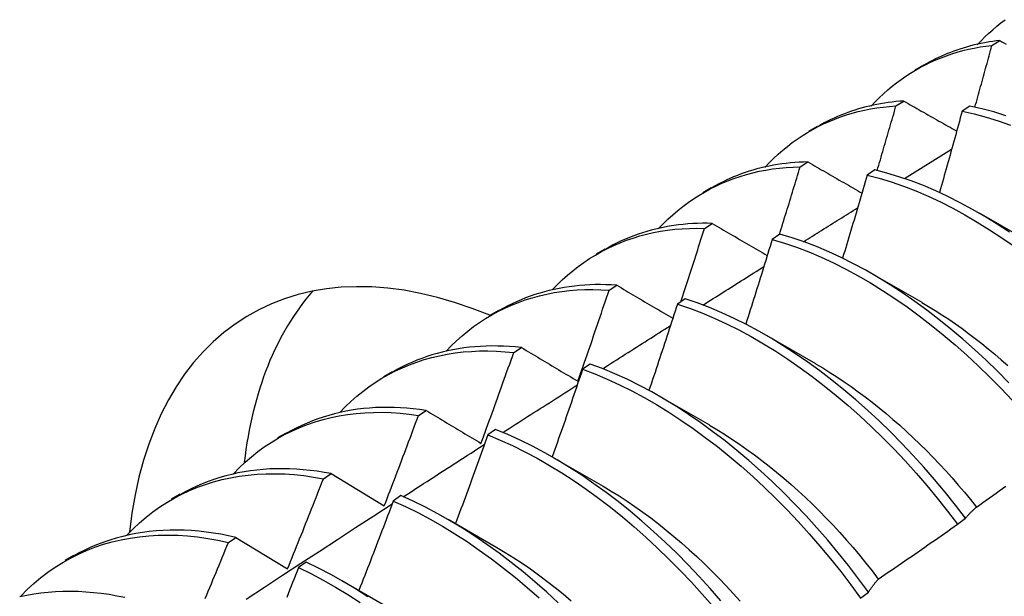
# Model space of a CAD drawing. Header units: inches. Extents: x 0 to 192, y -11 to 125.
# Tile 54 of 66: x 164.742 to 165.064, y 70.654 to 70.843. Entities that reach past the tile are written whole.
import ezdxf

# ---------------------------------------------------------------- set-up
doc = ezdxf.new("R2010")
doc.units = ezdxf.units.IN
doc.header["$LTSCALE"] = 11.537764
doc.header["$MEASUREMENT"] = 0
doc.layers.add('Visible Edges(ANSI)', color=7, linetype='Continuous', lineweight=25)

msp = doc.modelspace()

# ---------------------------------------------------------------- linework, layer by layer
at = {"layer": 'Visible Edges(ANSI)'}
for p, q in [((165.06008, 70.8346), (165.06262, 70.83619)), ((165.03492, 70.82663), (165.03773, 70.82825)), ((165.02864, 70.81477), (165.03118, 70.81638)), ((165.05285, 70.81473), (165.05033, 70.81304)), ((165.00012, 70.80654), (165.00294, 70.80816)), ((165.03147, 70.79098), (165.04688, 70.80056)), ((164.99726, 70.79479), (164.9998, 70.79641)), ((165.02172, 70.79382), (165.01921, 70.79213)), ((164.96533, 70.78645), (164.96814, 70.78807)), ((165.05591, 70.77977), (165.07192, 70.77055)), ((164.96593, 70.77466), (164.96846, 70.77629)), ((164.99063, 70.77277), (164.98812, 70.77106)), ((164.93053, 70.76636), (164.93334, 70.76798)), ((165.02111, 70.75968), (165.03712, 70.75046)), ((164.93465, 70.75437), (164.93718, 70.75602)), ((164.95956, 70.75157), (164.95705, 70.74985)), ((164.89573, 70.74627), (164.89854, 70.74789)), ((164.98631, 70.73959), (165.00232, 70.73037)), ((164.90342, 70.73393), (164.90594, 70.73559)), ((164.92851, 70.73021), (164.92601, 70.72848)), ((164.86093, 70.72617), (164.86374, 70.7278)), ((164.95151, 70.7195), (164.96752, 70.71028)), ((164.87222, 70.71334), (164.87474, 70.71501)), ((164.82613, 70.70608), (164.82894, 70.70771)), ((164.89748, 70.70872), (164.89498, 70.70697)), ((164.91671, 70.69941), (164.93273, 70.69019)), ((164.84106, 70.6926), (164.84358, 70.69428)), ((164.84358, 70.69428), (164.86101, 70.68371)), ((164.79133, 70.68599), (164.79414, 70.68762)), ((164.86647, 70.68707), (164.86396, 70.68532)), ((164.88191, 70.67932), (164.89793, 70.6701)), ((165.04882, 70.67772), (165.05138, 70.67967)), ((164.80994, 70.6717), (164.81245, 70.67339)), ((164.81245, 70.67339), (164.82935, 70.66309)), ((164.75653, 70.6659), (164.75935, 70.66753)), ((164.83546, 70.66529), (164.83296, 70.66352)), ((164.84712, 70.65922), (164.86313, 70.65001)), ((165.01703, 70.65349), (165.0196, 70.65545))]:
    msp.add_line(p, q, dxfattribs=at)
at = {"layer": 'Visible Edges(ANSI)', "flags": 128}
for points in [[(165.05529, 70.83482), (165.05651, 70.83612), (165.05775, 70.83737), (165.05903, 70.83859), (165.06033, 70.83976), (165.06165, 70.84089), (165.06301, 70.84199), (165.06439, 70.84304)], [(165.02049, 70.81473), (165.0218, 70.81612), (165.02314, 70.81746), (165.02452, 70.81876), (165.02593, 70.82001), (165.02737, 70.82122), (165.02884, 70.82237), (165.03035, 70.82348), (165.03188, 70.82454), (165.03344, 70.82555), (165.03503, 70.82652), (165.03665, 70.82743), (165.0383, 70.82829), (165.03997, 70.82911), (165.04167, 70.82987), (165.0434, 70.83058), (165.04515, 70.83124), (165.04694, 70.83185), (165.04874, 70.8324), (165.05057, 70.8329), (165.05243, 70.83335), (165.0543, 70.83375), (165.05621, 70.83409), (165.05813, 70.83437), (165.06008, 70.8346)], [(165.06262, 70.83619), (165.06149, 70.83606), (165.06037, 70.83592), (165.05926, 70.83575), (165.05816, 70.83556), (165.05706, 70.83536), (165.05597, 70.83514), (165.05489, 70.8349), (165.05382, 70.83464), (165.05275, 70.83436), (165.0517, 70.83407), (165.05065, 70.83376), (165.04961, 70.83343), (165.04858, 70.83308), (165.04756, 70.83272), (165.04654, 70.83234), (165.04554, 70.83194), (165.04454, 70.83152), (165.04355, 70.83109), (165.04257, 70.83064), (165.0416, 70.83017), (165.04064, 70.82968), (165.03969, 70.82918), (165.03875, 70.82866), (165.03782, 70.82813)], [(165.0545, 70.81438), (165.05474, 70.81522), (165.05498, 70.81606), (165.05521, 70.81691), (165.05545, 70.81775), (165.05568, 70.81859), (165.05592, 70.81943), (165.05615, 70.82028), (165.05638, 70.82112), (165.05662, 70.82196), (165.05685, 70.8228), (165.05708, 70.82365), (165.05732, 70.82449), (165.05755, 70.82533), (165.05778, 70.82617), (165.05801, 70.82702), (165.05824, 70.82786), (165.05847, 70.8287), (165.0587, 70.82954), (165.05893, 70.83039), (165.05916, 70.83123), (165.05939, 70.83207), (165.05962, 70.83291), (165.05985, 70.83376), (165.06008, 70.8346)], [(165.06262, 70.83619), (165.06332, 70.8358), (165.06403, 70.83541), (165.06473, 70.83501)], [(164.98568, 70.79465), (164.98709, 70.79613), (164.98854, 70.79756), (164.99002, 70.79894), (164.99154, 70.80026), (164.99309, 70.80153), (164.99468, 70.80275), (164.99631, 70.80391), (164.99797, 70.80502), (164.99966, 70.80607), (165.00139, 70.80706), (165.00314, 70.808), (165.00493, 70.80888), (165.00675, 70.8097), (165.0086, 70.81046), (165.01048, 70.81117), (165.01239, 70.81181), (165.01433, 70.8124), (165.01629, 70.81292), (165.01829, 70.81339), (165.02031, 70.81379), (165.02235, 70.81413), (165.02442, 70.81441), (165.02652, 70.81462), (165.02864, 70.81477)], [(165.03118, 70.81638), (165.02989, 70.81629), (165.02862, 70.81618), (165.02735, 70.81605), (165.02609, 70.81589), (165.02484, 70.81571), (165.0236, 70.8155), (165.02236, 70.81527), (165.02114, 70.81502), (165.01993, 70.81475), (165.01873, 70.81445), (165.01754, 70.81414), (165.01636, 70.8138), (165.01519, 70.81343), (165.01403, 70.81305), (165.01288, 70.81264), (165.01174, 70.81222), (165.01061, 70.81177), (165.00949, 70.8113), (165.00839, 70.8108), (165.00729, 70.81029), (165.00621, 70.80975), (165.00514, 70.8092), (165.00408, 70.80862), (165.00303, 70.80802)], [(165.02248, 70.79364), (165.02275, 70.79452), (165.02301, 70.7954), (165.02327, 70.79628), (165.02353, 70.79716), (165.02379, 70.79804), (165.02405, 70.79892), (165.0243, 70.7998), (165.02456, 70.80068), (165.02482, 70.80156), (165.02508, 70.80244), (165.02534, 70.80332), (165.02559, 70.8042), (165.02585, 70.80509), (165.0261, 70.80597), (165.02636, 70.80685), (165.02662, 70.80773), (165.02687, 70.80861), (165.02712, 70.80949), (165.02738, 70.81037), (165.02763, 70.81125), (165.02789, 70.81213), (165.02814, 70.81301), (165.02839, 70.81389), (165.02864, 70.81477)], [(165.03118, 70.81638), (165.0319, 70.81597), (165.03262, 70.81556), (165.03333, 70.81516), (165.03405, 70.81475), (165.03477, 70.81434), (165.03549, 70.81393), (165.03621, 70.81352), (165.03693, 70.81311), (165.03765, 70.8127), (165.03838, 70.81229), (165.0391, 70.81188), (165.03982, 70.81147), (165.04055, 70.81106), (165.04127, 70.81065), (165.04199, 70.81024), (165.04272, 70.80983), (165.04345, 70.80942), (165.04417, 70.80901), (165.0449, 70.8086), (165.04563, 70.80819), (165.04636, 70.80778), (165.04708, 70.80737), (165.04781, 70.80695), (165.04854, 70.80654)], [(165.06466, 70.81158), (165.06069, 70.8128), (165.05675, 70.81385), (165.05285, 70.81473)], [(165.05033, 70.81304), (165.05003, 70.81194), (165.04972, 70.81083), (165.04942, 70.80972), (165.04912, 70.80861), (165.04881, 70.80751), (165.0485, 70.8064), (165.0482, 70.80529), (165.04789, 70.80418), (165.04758, 70.80307), (165.04728, 70.80197), (165.04697, 70.80086), (165.04666, 70.79975), (165.04635, 70.79864), (165.04604, 70.79753), (165.04573, 70.79643), (165.04541, 70.79532), (165.0451, 70.79421), (165.04479, 70.7931), (165.04448, 70.79199), (165.04416, 70.79089), (165.04385, 70.78978), (165.04353, 70.78867), (165.04322, 70.78756), (165.0429, 70.78645)], [(165.05033, 70.81304), (165.05424, 70.81216), (165.05818, 70.8111), (165.06215, 70.80986), (165.06615, 70.80845)], [(164.95087, 70.77457), (164.95238, 70.77614), (164.95393, 70.77766), (164.95551, 70.77912), (164.95715, 70.78051), (164.95882, 70.78185), (164.96053, 70.78312), (164.96228, 70.78433), (164.96407, 70.78548), (164.96589, 70.78656), (164.96775, 70.78758), (164.96965, 70.78854), (164.97159, 70.78943), (164.97355, 70.79025), (164.97556, 70.79101), (164.97759, 70.7917), (164.97966, 70.79232), (164.98176, 70.79288), (164.98388, 70.79336), (164.98604, 70.79378), (164.98823, 70.79412), (164.99045, 70.7944), (164.99269, 70.7946), (164.99496, 70.79473), (164.99726, 70.79479)], [(164.9998, 70.79641), (164.99835, 70.79638), (164.99691, 70.79632), (164.99548, 70.79622), (164.99406, 70.7961), (164.99265, 70.79595), (164.99125, 70.79578), (164.98987, 70.79557), (164.9885, 70.79534), (164.98713, 70.79508), (164.98578, 70.79479), (164.98445, 70.79447), (164.98312, 70.79413), (164.98181, 70.79376), (164.98051, 70.79336), (164.97922, 70.79293), (164.97794, 70.79248), (164.97668, 70.792), (164.97543, 70.7915), (164.9742, 70.79096), (164.97298, 70.79041), (164.97177, 70.78982), (164.97058, 70.78921), (164.9694, 70.78858), (164.96824, 70.78792)], [(164.99045, 70.77265), (164.99074, 70.77357), (164.99103, 70.77449), (164.99132, 70.77542), (164.99161, 70.77634), (164.99189, 70.77726), (164.99218, 70.77818), (164.99247, 70.77911), (164.99275, 70.78003), (164.99304, 70.78095), (164.99332, 70.78187), (164.99361, 70.7828), (164.99389, 70.78372), (164.99417, 70.78464), (164.99446, 70.78557), (164.99474, 70.78649), (164.99502, 70.78741), (164.9953, 70.78833), (164.99558, 70.78926), (164.99586, 70.79018), (164.99614, 70.7911), (164.99642, 70.79202), (164.9967, 70.79295), (164.99698, 70.79387), (164.99726, 70.79479)], [(164.9998, 70.79641), (165.00053, 70.79599), (165.00126, 70.79557), (165.00199, 70.79515), (165.00272, 70.79473), (165.00345, 70.7943), (165.00419, 70.79388), (165.00492, 70.79346), (165.00566, 70.79304), (165.00639, 70.79261), (165.00713, 70.79219), (165.00786, 70.79177), (165.0086, 70.79134), (165.00934, 70.79092), (165.01008, 70.79049), (165.01082, 70.79007), (165.01156, 70.78964), (165.0123, 70.78922), (165.01304, 70.78879), (165.01378, 70.78837), (165.01452, 70.78794), (165.01527, 70.78752), (165.01601, 70.78709), (165.01675, 70.78667), (165.0175, 70.78624)], [(165.01921, 70.79213), (165.01888, 70.79099), (165.01855, 70.78986), (165.01822, 70.78873), (165.01789, 70.7876), (165.01756, 70.78646), (165.01723, 70.78533), (165.0169, 70.7842), (165.01657, 70.78306), (165.01624, 70.78193), (165.0159, 70.7808), (165.01557, 70.77966), (165.01523, 70.77853), (165.0149, 70.7774), (165.01456, 70.77626), (165.01423, 70.77513), (165.01389, 70.774), (165.01355, 70.77286), (165.01321, 70.77173), (165.01287, 70.7706), (165.01254, 70.76946), (165.0122, 70.76833), (165.01186, 70.7672), (165.01151, 70.76607), (165.01117, 70.76493)], [(165.01921, 70.79213), (165.02315, 70.79108), (165.02712, 70.78986), (165.03111, 70.78847), (165.03512, 70.78691), (165.03914, 70.78519), (165.04318, 70.7833), (165.04722, 70.78126), (165.05125, 70.77906), (165.05529, 70.77672), (165.05931, 70.77423), (165.06333, 70.77159), (165.06732, 70.76882)], [(165.06583, 70.77342), (165.06182, 70.77605), (165.05779, 70.77853), (165.05376, 70.78086), (165.04972, 70.78304), (165.04568, 70.78507), (165.04165, 70.78694), (165.03763, 70.78866), (165.03362, 70.7902), (165.02963, 70.79158), (165.02566, 70.79279), (165.02172, 70.79382)], [(164.99836, 70.7703), (164.9991, 70.77076), (164.99984, 70.77122), (165.00058, 70.77169), (165.00131, 70.77215), (165.00205, 70.77261), (165.00279, 70.77307), (165.00353, 70.77354), (165.00427, 70.774), (165.005, 70.77446), (165.00574, 70.77492), (165.00648, 70.77539), (165.00722, 70.77585), (165.00796, 70.77631), (165.0087, 70.77677), (165.00943, 70.77723), (165.01017, 70.7777), (165.01091, 70.77816), (165.01165, 70.77862), (165.01239, 70.77908), (165.01313, 70.77954), (165.01386, 70.78001), (165.0146, 70.78047), (165.01534, 70.78093), (165.01608, 70.78139)], [(164.96846, 70.77629), (164.96685, 70.77632), (164.96524, 70.77632), (164.96365, 70.77628), (164.96207, 70.77621), (164.9605, 70.77611), (164.95895, 70.77597), (164.95741, 70.77579), (164.95588, 70.77558), (164.95436, 70.77534), (164.95286, 70.77507), (164.95137, 70.77476), (164.9499, 70.77442), (164.94844, 70.77404), (164.947, 70.77364), (164.94557, 70.7732), (164.94416, 70.77273), (164.94276, 70.77222), (164.94138, 70.77169), (164.94002, 70.77112), (164.93867, 70.77052), (164.93733, 70.76989), (164.93602, 70.76923), (164.93472, 70.76854), (164.93344, 70.76782)], [(164.96846, 70.77629), (164.96921, 70.77586), (164.96995, 70.77542), (164.9707, 70.77499), (164.97144, 70.77455), (164.97219, 70.77412), (164.97293, 70.77368), (164.97368, 70.77325), (164.97443, 70.77281), (164.97518, 70.77237), (164.97593, 70.77194), (164.97668, 70.7715), (164.97743, 70.77106), (164.97818, 70.77062), (164.97894, 70.77018), (164.97969, 70.76975), (164.98044, 70.76931), (164.9812, 70.76887), (164.98195, 70.76843), (164.98271, 70.76799), (164.98347, 70.76755), (164.98422, 70.76711), (164.98498, 70.76667), (164.98574, 70.76623), (164.9865, 70.76579)], [(164.91606, 70.75449), (164.91766, 70.75616), (164.91931, 70.75776), (164.92101, 70.75929), (164.92275, 70.76076), (164.92454, 70.76216), (164.92638, 70.76348), (164.92825, 70.76474), (164.93017, 70.76592), (164.93213, 70.76704), (164.93414, 70.76808), (164.93618, 70.76904), (164.93826, 70.76994), (164.94038, 70.77076), (164.94253, 70.7715), (164.94473, 70.77217), (164.94696, 70.77276), (164.94922, 70.77327), (164.95151, 70.77371), (164.95384, 70.77407), (164.9562, 70.77435), (164.95859, 70.77455), (164.96101, 70.77467), (164.96346, 70.7747), (164.96593, 70.77466)], [(164.95812, 70.75058), (164.95845, 70.75158), (164.95878, 70.75259), (164.95911, 70.75359), (164.95944, 70.75459), (164.95977, 70.75559), (164.9601, 70.7566), (164.96043, 70.7576), (164.96076, 70.7586), (164.96109, 70.75961), (164.96141, 70.76061), (164.96174, 70.76161), (164.96207, 70.76262), (164.96239, 70.76362), (164.96272, 70.76462), (164.96304, 70.76563), (164.96336, 70.76663), (164.96369, 70.76763), (164.96401, 70.76864), (164.96433, 70.76964), (164.96465, 70.77064), (164.96497, 70.77165), (164.96529, 70.77265), (164.96561, 70.77366), (164.96593, 70.77466)], [(165.06559, 70.72408), (165.0619, 70.72783), (165.05815, 70.73146), (165.05435, 70.73498), (165.05051, 70.73838), (165.04663, 70.74166), (165.04271, 70.74482), (165.03877, 70.74785), (165.03479, 70.75074), (165.0308, 70.7535), (165.02678, 70.75612), (165.02276, 70.75859), (165.01872, 70.76092), (165.01468, 70.76309), (165.01065, 70.76512), (165.00661, 70.76698), (165.00259, 70.76868), (164.99858, 70.77021), (164.99459, 70.77158), (164.99063, 70.77277)], [(164.98812, 70.77106), (164.98776, 70.7699), (164.98741, 70.76875), (164.98705, 70.76759), (164.9867, 70.76644), (164.98634, 70.76528), (164.98599, 70.76412), (164.98563, 70.76297), (164.98527, 70.76181), (164.98491, 70.76065), (164.98455, 70.7595), (164.98419, 70.75834), (164.98383, 70.75718), (164.98347, 70.75603), (164.98311, 70.75487), (164.98274, 70.75372), (164.98238, 70.75256), (164.98202, 70.7514), (164.98165, 70.75025), (164.98129, 70.74909), (164.98092, 70.74794), (164.98056, 70.74678), (164.98019, 70.74563), (164.97982, 70.74447), (164.97945, 70.74331)], [(164.98812, 70.77106), (164.99208, 70.76986), (164.99608, 70.76848), (165.00008, 70.76693), (165.00411, 70.76522), (165.00814, 70.76335), (165.01218, 70.76131), (165.01622, 70.75913), (165.02025, 70.75679), (165.02428, 70.7543), (165.02829, 70.75167), (165.03228, 70.7489), (165.03625, 70.746), (165.0402, 70.74296), (165.04411, 70.7398), (165.04799, 70.7365), (165.05183, 70.73309), (165.05562, 70.72956), (165.05937, 70.72592), (165.06306, 70.72217), (165.06669, 70.71831)], [(164.9654, 70.74953), (164.96623, 70.75006), (164.96706, 70.75058), (164.9679, 70.75111), (164.96873, 70.75164), (164.96956, 70.75216), (164.97039, 70.75269), (164.97122, 70.75321), (164.97206, 70.75374), (164.97289, 70.75426), (164.97372, 70.75479), (164.97455, 70.75531), (164.97539, 70.75584), (164.97622, 70.75637), (164.97705, 70.75689), (164.97788, 70.75742), (164.97871, 70.75794), (164.97955, 70.75846), (164.98038, 70.75899), (164.98121, 70.75951), (164.98204, 70.76004), (164.98288, 70.76056), (164.98371, 70.76109), (164.98454, 70.76161), (164.98538, 70.76214)], [(164.93718, 70.75602), (164.93539, 70.75613), (164.93362, 70.7562), (164.93186, 70.75623), (164.93012, 70.75622), (164.92839, 70.75616), (164.92667, 70.75607), (164.92497, 70.75594), (164.92329, 70.75576), (164.92162, 70.75555), (164.91996, 70.7553), (164.91832, 70.755), (164.9167, 70.75467), (164.91509, 70.7543), (164.91351, 70.75389), (164.91193, 70.75344), (164.91038, 70.75296), (164.90885, 70.75243), (164.90733, 70.75187), (164.90583, 70.75127), (164.90435, 70.75064), (164.9029, 70.74996), (164.90146, 70.74925), (164.90004, 70.7485), (164.89864, 70.74772)], [(164.93718, 70.75602), (164.93793, 70.75557), (164.93869, 70.75512), (164.93945, 70.75468), (164.94021, 70.75423), (164.94097, 70.75378), (164.94173, 70.75333), (164.94249, 70.75288), (164.94325, 70.75243), (164.94401, 70.75198), (164.94478, 70.75153), (164.94554, 70.75108), (164.94631, 70.75063), (164.94707, 70.75018), (164.94784, 70.74973), (164.94861, 70.74928), (164.94937, 70.74882), (164.95014, 70.74837), (164.95091, 70.74792), (164.95168, 70.74747), (164.95245, 70.74701), (164.95323, 70.74656), (164.954, 70.7461), (164.95477, 70.74565), (164.95555, 70.74519)], [(164.88125, 70.73441), (164.88295, 70.73618), (164.8847, 70.73786), (164.88651, 70.73947), (164.88836, 70.74101), (164.89027, 70.74246), (164.89223, 70.74384), (164.89423, 70.74514), (164.89629, 70.74636), (164.89839, 70.74749), (164.90053, 70.74855), (164.90272, 70.74952), (164.90495, 70.75041), (164.90722, 70.75122), (164.90954, 70.75194), (164.91189, 70.75258), (164.91428, 70.75313), (164.91671, 70.7536), (164.91918, 70.75397), (164.92167, 70.75426), (164.92421, 70.75447), (164.92677, 70.75458), (164.92937, 70.7546), (164.932, 70.75453), (164.93465, 70.75437)], [(164.92443, 70.72457), (164.92487, 70.72581), (164.9253, 70.72705), (164.92574, 70.72829), (164.92617, 70.72954), (164.9266, 70.73078), (164.92703, 70.73202), (164.92746, 70.73326), (164.92789, 70.7345), (164.92832, 70.73574), (164.92875, 70.73698), (164.92918, 70.73822), (164.9296, 70.73947), (164.93003, 70.74071), (164.93045, 70.74195), (164.93088, 70.74319), (164.9313, 70.74443), (164.93172, 70.74568), (164.93214, 70.74692), (164.93256, 70.74816), (164.93298, 70.7494), (164.9334, 70.75064), (164.93382, 70.75189), (164.93424, 70.75313), (164.93465, 70.75437)], [(164.95705, 70.74985), (164.95667, 70.74867), (164.95629, 70.74749), (164.95591, 70.74631), (164.95553, 70.74514), (164.95514, 70.74396), (164.95476, 70.74278), (164.95438, 70.7416), (164.95399, 70.74043), (164.95361, 70.73925), (164.95322, 70.73807), (164.95283, 70.73689), (164.95245, 70.73572), (164.95206, 70.73454), (164.95167, 70.73336), (164.95128, 70.73219), (164.95089, 70.73101), (164.9505, 70.72983), (164.95011, 70.72866), (164.94971, 70.72748), (164.94932, 70.7263), (164.94893, 70.72513), (164.94853, 70.72395), (164.94814, 70.72278), (164.94774, 70.7216)], [(164.95705, 70.74985), (164.96104, 70.74848), (164.96505, 70.74695), (164.96907, 70.74525), (164.9731, 70.74339), (164.97714, 70.74137), (164.98118, 70.73919), (164.98521, 70.73686), (164.98924, 70.73438), (164.99325, 70.73175), (164.99724, 70.72899), (165.00122, 70.72609), (165.00516, 70.72306), (165.00908, 70.71989), (165.01296, 70.71661), (165.0168, 70.7132), (165.0206, 70.70967), (165.02434, 70.70604), (165.02803, 70.70229), (165.03167, 70.69843), (165.03524, 70.69448), (165.03875, 70.69043), (165.04218, 70.68628), (165.04554, 70.68204), (165.04882, 70.67772)], [(165.05138, 70.67967), (165.0481, 70.68399), (165.04474, 70.68822), (165.0413, 70.69236), (165.03779, 70.69641), (165.03421, 70.70036), (165.03057, 70.7042), (165.02687, 70.70794), (165.02312, 70.71157), (165.01932, 70.71509), (165.01548, 70.71848), (165.0116, 70.72176), (165.00768, 70.72491), (165.00373, 70.72794), (164.99975, 70.73083), (164.99576, 70.73358), (164.99174, 70.73619), (164.98772, 70.73866), (164.98368, 70.74098), (164.97965, 70.74315), (164.97561, 70.74516), (164.97158, 70.74701), (164.96756, 70.7487), (164.96355, 70.75022), (164.95956, 70.75157)], [(165.03711, 70.75038), (165.03932, 70.74907), (165.04152, 70.74772), (165.04372, 70.74632), (165.04591, 70.74486), (165.0481, 70.74336), (165.05028, 70.74182), (165.05245, 70.74022), (165.05461, 70.73858), (165.05676, 70.7369), (165.0589, 70.73517), (165.06103, 70.7334), (165.06314, 70.73158), (165.06524, 70.72973)], [(164.93257, 70.72868), (164.93349, 70.72927), (164.93442, 70.72986), (164.93534, 70.73045), (164.93627, 70.73104), (164.93719, 70.73163), (164.93812, 70.73222), (164.93904, 70.73281), (164.93997, 70.73339), (164.94089, 70.73398), (164.94182, 70.73457), (164.94274, 70.73516), (164.94367, 70.73575), (164.94459, 70.73634), (164.94552, 70.73693), (164.94644, 70.73751), (164.94737, 70.7381), (164.94829, 70.73869), (164.94922, 70.73928), (164.95014, 70.73986), (164.95107, 70.74045), (164.952, 70.74104), (164.95292, 70.74163), (164.95385, 70.74221), (164.95477, 70.7428)], [(164.84644, 70.71434), (164.84823, 70.7162), (164.85009, 70.71797), (164.852, 70.71966), (164.85397, 70.72125), (164.856, 70.72277), (164.85808, 70.72419), (164.86022, 70.72553), (164.86241, 70.72677), (164.86465, 70.72793), (164.86694, 70.729), (164.86928, 70.72997), (164.87166, 70.73085), (164.87409, 70.73164), (164.87656, 70.73233), (164.87908, 70.73293), (164.88164, 70.73343), (164.88424, 70.73384), (164.88687, 70.73415), (164.88955, 70.73436), (164.89225, 70.73448), (164.895, 70.73449), (164.89777, 70.73441), (164.90058, 70.73422), (164.90342, 70.73393)], [(164.90594, 70.73559), (164.90398, 70.73579), (164.90204, 70.73595), (164.90012, 70.73605), (164.89821, 70.73611), (164.89631, 70.73612), (164.89443, 70.73609), (164.89257, 70.736), (164.89072, 70.73587), (164.88889, 70.73569), (164.88708, 70.73547), (164.88529, 70.7352), (164.88351, 70.73489), (164.88176, 70.73453), (164.88002, 70.73412), (164.87831, 70.73367), (164.87661, 70.73317), (164.87494, 70.73263), (164.87328, 70.73205), (164.87165, 70.73142), (164.87004, 70.73075), (164.86846, 70.73003), (164.86689, 70.72927), (164.86536, 70.72847), (164.86384, 70.72763)], [(164.8927, 70.70421), (164.89316, 70.70544), (164.89361, 70.70668), (164.89407, 70.70792), (164.89452, 70.70916), (164.89497, 70.71039), (164.89543, 70.71163), (164.89588, 70.71287), (164.89633, 70.71411), (164.89678, 70.71534), (164.89722, 70.71658), (164.89767, 70.71782), (164.89812, 70.71906), (164.89857, 70.7203), (164.89901, 70.72154), (164.89945, 70.72278), (164.8999, 70.72402), (164.90034, 70.72525), (164.90078, 70.72649), (164.90122, 70.72773), (164.90166, 70.72897), (164.9021, 70.73021), (164.90254, 70.73145), (164.90298, 70.73269), (164.90342, 70.73393)], [(164.90594, 70.73559), (164.9067, 70.73514), (164.90746, 70.73468), (164.90822, 70.73423), (164.90899, 70.73377), (164.90975, 70.73331), (164.91052, 70.73286), (164.91128, 70.7324), (164.91205, 70.73194), (164.91282, 70.73148), (164.91359, 70.73103), (164.91436, 70.73057), (164.91513, 70.73011), (164.9159, 70.72965), (164.91667, 70.72919), (164.91744, 70.72873), (164.91822, 70.72827), (164.91899, 70.72781), (164.91977, 70.72735), (164.92054, 70.72689), (164.92132, 70.72643), (164.9221, 70.72596), (164.92288, 70.7255), (164.92365, 70.72504), (164.92443, 70.72457)], [(165.0196, 70.65545), (165.01639, 70.65984), (165.0131, 70.66414), (165.00973, 70.66837), (165.00629, 70.6725), (165.00277, 70.67654), (164.99919, 70.68048), (164.99555, 70.68432), (164.99184, 70.68806), (164.98809, 70.69168), (164.98429, 70.69519), (164.98045, 70.69859), (164.97656, 70.70186), (164.97264, 70.70501), (164.96869, 70.70803), (164.96472, 70.71091), (164.96072, 70.71366), (164.95671, 70.71627), (164.95268, 70.71873), (164.94865, 70.72104), (164.94461, 70.7232), (164.94057, 70.7252), (164.93654, 70.72704), (164.93252, 70.72871), (164.92851, 70.73021)], [(165.00231, 70.7303), (165.00465, 70.72891), (165.00699, 70.72747), (165.00932, 70.72597), (165.01165, 70.72441), (165.01397, 70.7228), (165.01628, 70.72114), (165.01858, 70.71943), (165.02087, 70.71766), (165.02315, 70.71585), (165.02541, 70.71399), (165.02766, 70.71208), (165.02989, 70.71012), (165.03211, 70.70811), (165.0343, 70.70606), (165.03648, 70.70397), (165.03864, 70.70183), (165.04077, 70.69966), (165.04288, 70.69744), (165.04497, 70.69518), (165.04703, 70.69288), (165.04907, 70.69054), (165.05107, 70.68817), (165.05305, 70.68576), (165.055, 70.68331)], [(164.92601, 70.72848), (164.9256, 70.72729), (164.92519, 70.72609), (164.92478, 70.72489), (164.92437, 70.7237), (164.92396, 70.7225), (164.92355, 70.7213), (164.92314, 70.72011), (164.92273, 70.71891), (164.92232, 70.71772), (164.9219, 70.71652), (164.92149, 70.71532), (164.92107, 70.71413), (164.92066, 70.71293), (164.92024, 70.71174), (164.91983, 70.71054), (164.91941, 70.70935), (164.91899, 70.70815), (164.91857, 70.70696), (164.91815, 70.70576), (164.91773, 70.70457), (164.91731, 70.70337), (164.91689, 70.70218), (164.91647, 70.70099), (164.91604, 70.69979)], [(164.92601, 70.72848), (164.93001, 70.72697), (164.93404, 70.72528), (164.93807, 70.72343), (164.94211, 70.72142), (164.94614, 70.71925), (164.95018, 70.71692), (164.9542, 70.71445), (164.95821, 70.71184), (164.96221, 70.70908), (164.96618, 70.70618), (164.97013, 70.70315), (164.97405, 70.7), (164.97793, 70.69671), (164.98177, 70.69331), (164.98557, 70.68979), (164.98932, 70.68615), (164.99301, 70.68241), (164.99665, 70.67856), (165.00023, 70.67461), (165.00374, 70.67056), (165.00718, 70.66642), (165.01054, 70.6622), (165.01383, 70.65788), (165.01703, 70.65349)], [(164.89986, 70.70775), (164.90087, 70.7084), (164.90189, 70.70905), (164.90291, 70.70971), (164.90393, 70.71036), (164.90494, 70.71101), (164.90596, 70.71166), (164.90698, 70.71232), (164.90799, 70.71297), (164.90901, 70.71362), (164.91003, 70.71427), (164.91105, 70.71492), (164.91206, 70.71558), (164.91308, 70.71623), (164.9141, 70.71688), (164.91512, 70.71753), (164.91613, 70.71818), (164.91715, 70.71883), (164.91817, 70.71949), (164.91919, 70.72014), (164.9202, 70.72079), (164.92122, 70.72144), (164.92224, 70.72209), (164.92326, 70.72274), (164.92427, 70.72339)], [(164.81163, 70.69427), (164.81352, 70.69622), (164.81547, 70.69808), (164.8175, 70.69984), (164.81958, 70.7015), (164.82173, 70.70307), (164.82394, 70.70454), (164.82621, 70.70591), (164.82854, 70.70718), (164.83092, 70.70835), (164.83336, 70.70942), (164.83585, 70.71039), (164.83839, 70.71125), (164.84098, 70.71201), (164.84361, 70.71267), (164.8463, 70.71322), (164.84902, 70.71367), (164.85179, 70.71401), (164.8546, 70.71424), (164.85745, 70.71437), (164.86034, 70.71438), (164.86326, 70.71429), (164.86621, 70.71408), (164.8692, 70.71377), (164.87222, 70.71334)], [(164.87474, 70.71501), (164.87261, 70.71532), (164.8705, 70.71557), (164.8684, 70.71576), (164.86632, 70.7159), (164.86426, 70.71598), (164.86222, 70.71601), (164.86019, 70.71599), (164.85818, 70.71591), (164.85619, 70.71578), (164.85422, 70.71559), (164.85227, 70.71536), (164.85034, 70.71506), (164.84843, 70.71472), (164.84655, 70.71432), (164.84469, 70.71387), (164.84285, 70.71337), (164.84103, 70.71282), (164.83924, 70.71222), (164.83747, 70.71156), (164.83573, 70.71086), (164.83402, 70.7101), (164.83233, 70.7093), (164.83067, 70.70844), (164.82904, 70.70754)], [(164.87474, 70.71501), (164.87548, 70.71456), (164.87622, 70.71412), (164.87696, 70.71367), (164.8777, 70.71323), (164.87844, 70.71278), (164.87919, 70.71233), (164.87993, 70.71188), (164.88067, 70.71144), (164.88142, 70.71099), (164.88217, 70.71054), (164.88291, 70.71009), (164.88366, 70.70964), (164.88441, 70.70919), (164.88516, 70.70874), (164.88591, 70.70829), (164.88666, 70.70784), (164.88742, 70.70738), (164.88817, 70.70693), (164.88892, 70.70648), (164.88968, 70.70603), (164.89043, 70.70557), (164.89119, 70.70512), (164.89195, 70.70466), (164.8927, 70.70421)], [(164.86101, 70.68371), (164.86149, 70.68494), (164.86196, 70.68618), (164.86244, 70.68741), (164.86291, 70.68864), (164.86338, 70.68988), (164.86386, 70.69111), (164.86433, 70.69234), (164.8648, 70.69358), (164.86527, 70.69481), (164.86574, 70.69604), (164.86621, 70.69728), (164.86667, 70.69851), (164.86714, 70.69975), (164.86761, 70.70098), (164.86807, 70.70222), (164.86854, 70.70345), (164.869, 70.70469), (164.86946, 70.70592), (164.86992, 70.70716), (164.87038, 70.70839), (164.87084, 70.70963), (164.8713, 70.71087), (164.87176, 70.7121), (164.87222, 70.71334)], [(164.97127, 70.65264), (164.96775, 70.65667), (164.96417, 70.66061), (164.96052, 70.66444), (164.95682, 70.66818), (164.95306, 70.6718), (164.94926, 70.67531), (164.94541, 70.6787), (164.94153, 70.68197), (164.93761, 70.68511), (164.93366, 70.68812), (164.92968, 70.691), (164.92569, 70.69375), (164.92167, 70.69634), (164.91765, 70.6988), (164.91361, 70.7011), (164.90957, 70.70325), (164.90554, 70.70523), (164.90151, 70.70706), (164.89748, 70.70872)], [(164.96751, 70.71022), (164.96999, 70.70875), (164.97246, 70.70722), (164.97493, 70.70562), (164.97739, 70.70396), (164.97984, 70.70224), (164.98228, 70.70047), (164.98471, 70.69863), (164.98713, 70.69674), (164.98953, 70.69479), (164.99192, 70.69279), (164.99429, 70.69073), (164.99663, 70.68863), (164.99896, 70.68647), (165.00127, 70.68426), (165.00356, 70.68201), (165.00582, 70.67971), (165.00805, 70.67736), (165.01026, 70.67497), (165.01244, 70.67254), (165.01459, 70.67006), (165.01671, 70.66754), (165.0188, 70.66499), (165.02085, 70.66239), (165.02286, 70.65976)], [(164.89498, 70.70697), (164.89454, 70.70576), (164.89411, 70.70455), (164.89367, 70.70334), (164.89324, 70.70212), (164.8928, 70.70091), (164.89236, 70.6997), (164.89192, 70.69849), (164.89148, 70.69728), (164.89104, 70.69607), (164.8906, 70.69485), (164.89016, 70.69364), (164.88972, 70.69243), (164.88928, 70.69122), (164.88883, 70.69001), (164.88839, 70.6888), (164.88794, 70.68759), (164.8875, 70.68638), (164.88705, 70.68517), (164.8866, 70.68396), (164.88615, 70.68275), (164.8857, 70.68154), (164.88526, 70.68033), (164.8848, 70.67912), (164.88435, 70.67791)], [(164.89498, 70.70697), (164.899, 70.7053), (164.90303, 70.70347), (164.90707, 70.70147), (164.91111, 70.69931), (164.91514, 70.69699), (164.91917, 70.69453), (164.92318, 70.69192), (164.92717, 70.68917), (164.93115, 70.68628), (164.9351, 70.68325), (164.93901, 70.6801), (164.9429, 70.67682), (164.94674, 70.67342), (164.95054, 70.6699), (164.95429, 70.66627), (164.95799, 70.66253), (164.96163, 70.65869), (164.96521, 70.65474), (164.96873, 70.6507)], [(164.86726, 70.68672), (164.86837, 70.68744), (164.86947, 70.68816), (164.87058, 70.68887), (164.87169, 70.68959), (164.8728, 70.69031), (164.87391, 70.69103), (164.87502, 70.69174), (164.87613, 70.69246), (164.87724, 70.69318), (164.87835, 70.69389), (164.87946, 70.69461), (164.88057, 70.69532), (164.88168, 70.69604), (164.88279, 70.69676), (164.8839, 70.69747), (164.88501, 70.69819), (164.88612, 70.6989), (164.88723, 70.69962), (164.88834, 70.70033), (164.88945, 70.70105), (164.89056, 70.70176), (164.89167, 70.70248), (164.89278, 70.70319), (164.89389, 70.70391)], [(164.84358, 70.69428), (164.84128, 70.6947), (164.83899, 70.69506), (164.83673, 70.69535), (164.83448, 70.69558), (164.83224, 70.69575), (164.83003, 70.69586), (164.82784, 70.6959), (164.82566, 70.69588), (164.82351, 70.69581), (164.82138, 70.69567), (164.81927, 70.69546), (164.81718, 70.6952), (164.81512, 70.69488), (164.81309, 70.6945), (164.81107, 70.69406), (164.80909, 70.69356), (164.80713, 70.693), (164.8052, 70.69238), (164.8033, 70.6917), (164.80142, 70.69097), (164.79958, 70.69018), (164.79776, 70.68932), (164.79598, 70.68842), (164.79423, 70.68745)], [(164.77682, 70.6742), (164.7788, 70.67624), (164.78086, 70.67818), (164.78299, 70.68002), (164.7852, 70.68174), (164.78747, 70.68336), (164.78981, 70.68487), (164.79221, 70.68628), (164.79468, 70.68757), (164.79721, 70.68875), (164.79979, 70.68982), (164.80244, 70.69077), (164.80513, 70.69162), (164.80788, 70.69234), (164.81069, 70.69296), (164.81354, 70.69346), (164.81643, 70.69384), (164.81938, 70.6941), (164.82236, 70.69425), (164.82539, 70.69427), (164.82845, 70.69418), (164.83155, 70.69397), (164.83469, 70.69363), (164.83786, 70.69318), (164.84106, 70.6926)], [(164.82935, 70.66309), (164.82984, 70.66431), (164.83034, 70.66554), (164.83084, 70.66677), (164.83133, 70.66799), (164.83183, 70.66922), (164.83232, 70.67045), (164.83281, 70.67168), (164.8333, 70.67291), (164.8338, 70.67414), (164.83429, 70.67537), (164.83478, 70.67659), (164.83526, 70.67782), (164.83575, 70.67905), (164.83624, 70.68028), (164.83672, 70.68151), (164.83721, 70.68274), (164.83769, 70.68397), (164.83818, 70.68521), (164.83866, 70.68644), (164.83914, 70.68767), (164.83962, 70.6889), (164.8401, 70.69013), (164.84058, 70.69136), (164.84106, 70.6926)], [(164.93271, 70.69014), (164.93533, 70.68859), (164.93794, 70.68697), (164.94054, 70.68527), (164.94313, 70.68351), (164.94571, 70.68168), (164.94829, 70.67978), (164.95084, 70.67782), (164.95338, 70.6758), (164.95591, 70.67372), (164.95842, 70.67157), (164.9609, 70.66937), (164.96337, 70.66712), (164.96581, 70.6648), (164.96823, 70.66244), (164.97062, 70.66002), (164.97298, 70.65755), (164.97531, 70.65503), (164.97761, 70.65247)], [(165.055, 70.68331), (165.05607, 70.68408), (165.05714, 70.68484), (165.05821, 70.6856), (165.05928, 70.68637), (165.06035, 70.68714), (165.06142, 70.6879), (165.06249, 70.68867), (165.06356, 70.68944), (165.06462, 70.69021)], [(164.86396, 70.68532), (164.8635, 70.6841), (164.86304, 70.68287), (164.86258, 70.68165), (164.86212, 70.68043), (164.86165, 70.6792), (164.86119, 70.67798), (164.86072, 70.67676), (164.86026, 70.67554), (164.85979, 70.67432), (164.85932, 70.67309), (164.85885, 70.67187), (164.85838, 70.67065), (164.85791, 70.66943), (164.85744, 70.66821), (164.85697, 70.66699), (164.8565, 70.66577), (164.85603, 70.66455), (164.85555, 70.66333), (164.85508, 70.66211), (164.8546, 70.66089), (164.85413, 70.65967), (164.85365, 70.65845), (164.85317, 70.65723), (164.8527, 70.65601)], [(164.86396, 70.68532), (164.868, 70.6835), (164.87203, 70.68151), (164.87607, 70.67936), (164.88011, 70.67706), (164.88413, 70.67461), (164.88814, 70.67201), (164.89214, 70.66926), (164.89611, 70.66638), (164.90006, 70.66336), (164.90398, 70.66021), (164.90786, 70.65693), (164.91171, 70.65354)], [(164.91803, 70.65192), (164.91423, 70.65542), (164.91038, 70.65881), (164.9065, 70.66207), (164.90258, 70.66521), (164.89862, 70.66822), (164.89465, 70.6711), (164.89065, 70.67383), (164.88664, 70.67642), (164.88261, 70.67886), (164.87858, 70.68116), (164.87454, 70.68329), (164.8705, 70.68526), (164.86647, 70.68707)], [(164.81576, 70.65319), (164.82174, 70.6571), (164.82771, 70.66101), (164.83369, 70.66491), (164.83967, 70.66881), (164.84566, 70.6727), (164.85164, 70.67659), (164.85762, 70.68048), (164.86361, 70.68436)], [(165.05138, 70.67967), (165.05153, 70.67984), (165.05167, 70.68), (165.05182, 70.68016), (165.05197, 70.68032), (165.05211, 70.68048), (165.05226, 70.68064), (165.05241, 70.6808), (165.05256, 70.68096), (165.05271, 70.68111), (165.05285, 70.68127), (165.053, 70.68142), (165.05316, 70.68157), (165.05331, 70.68172), (165.05346, 70.68187), (165.05361, 70.68202), (165.05376, 70.68217), (165.05391, 70.68232), (165.05407, 70.68246), (165.05422, 70.68261), (165.05438, 70.68275), (165.05453, 70.68289), (165.05469, 70.68303), (165.05484, 70.68318), (165.055, 70.68331)], [(164.81245, 70.67339), (164.80998, 70.67394), (164.80752, 70.67442), (164.80508, 70.67482), (164.80266, 70.67516), (164.80026, 70.67542), (164.79787, 70.67561), (164.79551, 70.67574), (164.79317, 70.67579), (164.79085, 70.67577), (164.78856, 70.67568), (164.78629, 70.67553), (164.78404, 70.6753), (164.78183, 70.67501), (164.77963, 70.67465), (164.77747, 70.67422), (164.77534, 70.67373), (164.77323, 70.67316), (164.77116, 70.67253), (164.76912, 70.67184), (164.76711, 70.67108), (164.76514, 70.67025), (164.7632, 70.66935), (164.76129, 70.6684), (164.75942, 70.66737)], [(165.02286, 70.65976), (165.02395, 70.6605), (165.02504, 70.66124), (165.02613, 70.66198), (165.02722, 70.66271), (165.0283, 70.66346), (165.02939, 70.6642), (165.03047, 70.66494), (165.03156, 70.66568), (165.03264, 70.66643), (165.03372, 70.66717), (165.03481, 70.66792), (165.03589, 70.66867), (165.03697, 70.66942), (165.03805, 70.67017), (165.03913, 70.67092), (165.04021, 70.67167), (165.04129, 70.67242), (165.04237, 70.67318), (165.04344, 70.67393), (165.04452, 70.67469), (165.0456, 70.67544), (165.04667, 70.6762), (165.04775, 70.67696), (165.04882, 70.67772)], [(164.74201, 70.65413), (164.74409, 70.65627), (164.74625, 70.65829), (164.74849, 70.6602), (164.75081, 70.66199), (164.75321, 70.66366), (164.75568, 70.66521), (164.75822, 70.66663), (164.76082, 70.66794), (164.7635, 70.66913), (164.76624, 70.67019), (164.76904, 70.67113), (164.77189, 70.67194), (164.77481, 70.67263), (164.77778, 70.67319), (164.7808, 70.67363), (164.78387, 70.67394), (164.78699, 70.67411), (164.79015, 70.67416), (164.79336, 70.67408), (164.7966, 70.67387), (164.79988, 70.67353), (164.8032, 70.67305), (164.80655, 70.67244), (164.80994, 70.6717)], [(164.80235, 70.65333), (164.80286, 70.65455), (164.80337, 70.65577), (164.80388, 70.657), (164.80439, 70.65822), (164.8049, 70.65944), (164.80541, 70.66067), (164.80592, 70.66189), (164.80642, 70.66312), (164.80693, 70.66434), (164.80743, 70.66557), (164.80793, 70.66679), (164.80843, 70.66802), (164.80894, 70.66925), (164.80944, 70.67047), (164.80994, 70.6717)], [(164.89792, 70.67007), (164.90067, 70.66843), (164.90341, 70.66672), (164.90615, 70.66492), (164.90887, 70.66305), (164.91159, 70.66111), (164.91429, 70.6591), (164.91697, 70.65701), (164.91964, 70.65485), (164.92229, 70.65263)], [(164.83296, 70.66352), (164.83247, 70.66229), (164.83199, 70.66107), (164.8315, 70.65984), (164.83101, 70.65861), (164.83052, 70.65738), (164.83003, 70.65615), (164.82954, 70.65493), (164.82905, 70.6537)], [(164.83296, 70.66352), (164.837, 70.66155), (164.84104, 70.65942), (164.84507, 70.65713), (164.8491, 70.65468), (164.85311, 70.65209)], [(164.85562, 70.65391), (164.8516, 70.6565), (164.84758, 70.65893), (164.84354, 70.66121), (164.8395, 70.66333), (164.83546, 70.66529)], [(165.0196, 70.65545), (165.01973, 70.65564), (165.01986, 70.65583), (165.01999, 70.65602), (165.02012, 70.65621), (165.02026, 70.6564), (165.02039, 70.65659), (165.02052, 70.65677), (165.02066, 70.65696), (165.02079, 70.65714), (165.02092, 70.65732), (165.02106, 70.6575), (165.0212, 70.65768), (165.02133, 70.65786), (165.02147, 70.65804), (165.02161, 70.65822), (165.02174, 70.65839), (165.02188, 70.65857), (165.02202, 70.65874), (165.02216, 70.65892), (165.0223, 70.65909), (165.02244, 70.65926), (165.02258, 70.65943), (165.02272, 70.6596), (165.02286, 70.65976)], [(164.77607, 70.65365), (164.77346, 70.65418), (164.77087, 70.65463), (164.76829, 70.65499), (164.76574, 70.65528), (164.76321, 70.65549), (164.7607, 70.65562), (164.75821, 70.65568), (164.75575, 70.65565), (164.75332, 70.65555), (164.75092, 70.65537), (164.74854, 70.65511), (164.74619, 70.65478), (164.74388, 70.65437), (164.74159, 70.65388)]]:
    msp.add_lwpolyline(points, dxfattribs=at)
at = {"layer": 'Visible Edges(ANSI)'}
for centre, start_param, end_param in [((164.9145, 70.57753), 5.635521, 6.95234), ((164.95198, 70.59917), 0.193391, 0.660754)]:
    msp.add_ellipse(centre, major_axis=(-0.0975, 0.16887), ratio=0.57735, start_param=start_param, end_param=end_param, dxfattribs=at)

doc.saveas('drawing.dxf')
